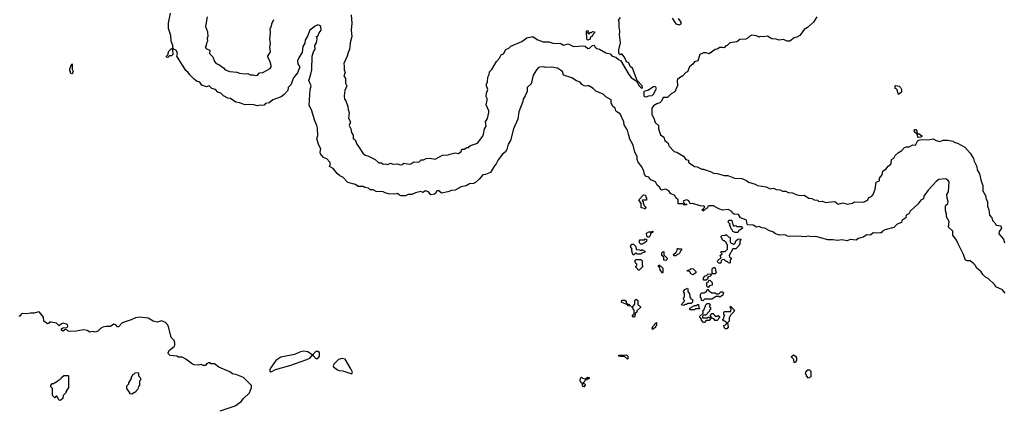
# Model space of a CAD drawing. Extents: x 2494118 to 2687960, y 757339 to 915227.
# Tile 139 of 256: x 2625415 to 2636385, y 799884 to 804202. Entities that reach past the tile are written whole.
import ezdxf

# ---------------------------------------------------------------- set-up
doc = ezdxf.new("R2010")
doc.units = 0

msp = doc.modelspace()

# ---------------------------------------------------------------- linework, layer by layer
at = {"layer": '0CON20XD'}
for points in [[(2636394, 801154), (2636365, 801194), (2636292, 801225), (2636275, 801252), (2636205, 801320), (2636175, 801333), (2636144, 801364), (2636126, 801395), (2636077, 801437), (2636063, 801465), (2636045, 801484), (2636005, 801514), (2635974, 801514), (2635954, 801524), (2635932, 801585), (2635870, 801705), (2635854, 801745), (2635812, 801802), (2635811, 801845), (2635765, 801890), (2635769, 801955), (2635740, 802005), (2635740, 802035), (2635730, 802075), (2635730, 802125), (2635734, 802136), (2635755, 802154), (2635760, 802175), (2635749, 802215), (2635746, 802254), (2635763, 802285), (2635769, 802395), (2635755, 802416), (2635735, 802429), (2635655, 802422), (2635625, 802399), (2635535, 802302), (2635490, 802235), (2635483, 802207), (2635455, 802193), (2635422, 802148), (2635335, 802069), (2635322, 802038), (2635292, 802025), (2635286, 801994), (2635242, 801965), (2635238, 801942), (2635192, 801925), (2635153, 801887), (2635055, 801860), (2635028, 801845), (2635013, 801827), (2635004, 801826), (2634965, 801823), (2634925, 801829), (2634895, 801803), (2634855, 801806), (2634812, 801778), (2634755, 801766), (2634735, 801747), (2634666, 801754), (2634635, 801740), (2634575, 801750), (2634525, 801741), (2634475, 801749), (2634419, 801749), (2634285, 801786), (2634235, 801783), (2634205, 801789), (2634165, 801782), (2634085, 801791), (2633995, 801786), (2633971, 801791), (2633945, 801806), (2633885, 801802), (2633836, 801816), (2633805, 801840), (2633770, 801850), (2633715, 801880), (2633685, 801883), (2633655, 801899), (2633625, 801892), (2633585, 801914), (2633528, 801918), (2633520, 801925), (2633512, 801965), (2633505, 801972), (2633446, 801996), (2633423, 802033), (2633376, 802036), (2633358, 802048), (2633349, 802065), (2633307, 802087), (2633245, 802082), (2633206, 802096), (2633145, 802128), (2633095, 802129), (2633080, 802125), (2633078, 802102), (2633062, 802098), (2633045, 802080), (2633035, 802080), (2633025, 802070), (2633020, 802085), (2633050, 802115), (2633040, 802125), (2632995, 802130), (2632915, 802156), (2632885, 802150), (2632869, 802185), (2632847, 802197), (2632810, 802185), (2632808, 802175), (2632822, 802152), (2632847, 802147), (2632845, 802140), (2632815, 802140), (2632805, 802150), (2632752, 802152), (2632750, 802195), (2632727, 802217), (2632713, 802245), (2632664, 802264), (2632646, 802295), (2632615, 802314), (2632563, 802303), (2632545, 802337), (2632519, 802359), (2632497, 802395), (2632447, 802417), (2632425, 802446), (2632396, 802456), (2632376, 802476), (2632369, 802515), (2632345, 802562), (2632306, 802615), (2632293, 802645), (2632293, 802675), (2632285, 802702), (2632267, 802725), (2632249, 802805), (2632211, 802871), (2632196, 802926), (2632185, 802972), (2632150, 803030), (2632147, 803065), (2632105, 803153), (2632066, 803176), (2632057, 803187), (2632050, 803215), (2632022, 803235), (2632004, 803274), (2632005, 803310), (2631944, 803344), (2631915, 803374), (2631835, 803406), (2631803, 803435), (2631755, 803464), (2631745, 803467), (2631725, 803460), (2631704, 803464), (2631679, 803479), (2631658, 803505), (2631619, 803519), (2631565, 803554), (2631473, 803583), (2631461, 803625), (2631405, 803661), (2631345, 803674), (2631275, 803670), (2631255, 803677), (2631205, 803673), (2631191, 803665), (2631171, 803645), (2631135, 803583), (2631113, 803487), (2631069, 803445), (2631069, 803401), (2631046, 803354), (2631026, 803315), (2631021, 803289), (2630977, 803175), (2630964, 803095), (2630916, 802985), (2630884, 802855), (2630856, 802814), (2630843, 802757), (2630829, 802731), (2630794, 802705), (2630745, 802641), (2630725, 802595), (2630706, 802575), (2630662, 802498), (2630604, 802476), (2630575, 802474), (2630534, 802426), (2630492, 802388), (2630472, 802378), (2630425, 802372), (2630390, 802350), (2630335, 802341), (2630265, 802303), (2630225, 802298), (2630186, 802284), (2630115, 802270), (2630086, 802295), (2630073, 802297), (2630060, 802290), (2630052, 802268), (2630035, 802257), (2629995, 802252), (2629968, 802285), (2629935, 802294), (2629905, 802278), (2629885, 802288), (2629825, 802274), (2629785, 802254), (2629743, 802255), (2629715, 802238), (2629665, 802241), (2629646, 802246), (2629625, 802266), (2629595, 802259), (2629525, 802262), (2629485, 802272), (2629465, 802286), (2629385, 802289), (2629352, 802305), (2629318, 802308), (2629300, 802325), (2629261, 802331), (2629242, 802345), (2629184, 802344), (2629155, 802367), (2629070, 802390), (2629015, 802446), (2628982, 802462), (2628950, 802490), (2628908, 802545), (2628867, 802565), (2628877, 802595), (2628871, 802615), (2628835, 802651), (2628798, 802668), (2628767, 802707), (2628761, 802725), (2628768, 802765), (2628747, 802805), (2628726, 802875), (2628735, 802912), (2628734, 802995), (2628727, 803025), (2628704, 803075), (2628665, 803198), (2628639, 803245), (2628651, 803425), (2628663, 803465), (2628636, 803525), (2628660, 803595), (2628668, 803645), (2628673, 803795), (2628689, 803845), (2628706, 803875), (2628703, 803915), (2628723, 803945), (2628728, 803988), (2628720, 804015), (2628735, 804020), (2628750, 804055), (2628774, 804085), (2628768, 804125), (2628755, 804138), (2628735, 804144), (2628705, 804131), (2628646, 804085), (2628622, 804018), (2628596, 803975), (2628590, 803940), (2628569, 803905), (2628562, 803838), (2628528, 803785), (2628511, 803745), (2628515, 803710), (2628532, 803682), (2628532, 803665), (2628510, 803610), (2628466, 803555), (2628436, 803475), (2628406, 803445), (2628402, 803415), (2628363, 803367), (2628328, 803342), (2628235, 803310), (2628195, 803276), (2628155, 803270), (2628139, 803251), (2628125, 803246), (2628095, 803249), (2628065, 803242), (2628024, 803254), (2627965, 803259), (2627925, 803252), (2627864, 803276), (2627824, 803284), (2627765, 803323), (2627735, 803329), (2627685, 803354), (2627655, 803382), (2627624, 803394), (2627597, 803425), (2627555, 803436), (2627531, 803461), (2627525, 803464), (2627495, 803453), (2627444, 803474), (2627422, 803505), (2627386, 803516), (2627358, 803538), (2627309, 803589), (2627293, 803615), (2627266, 803636), (2627256, 803655), (2627167, 803795), (2627173, 803825), (2627161, 803855), (2627155, 803864), (2627130, 803875), (2627122, 803892), (2627122, 803915), (2627104, 803964), (2627097, 804025), (2627072, 804105), (2627073, 804163), (2627094, 804276)], [(2629106, 804255), (2629116, 804165), (2629106, 804086), (2629116, 804015), (2629096, 803945), (2629091, 803869), (2629073, 803835), (2629064, 803795), (2629025, 803715), (2629031, 803685), (2629028, 803645), (2629040, 803615), (2629026, 803575), (2629043, 803545), (2629043, 803495), (2629058, 803465), (2629039, 803415), (2629028, 803355), (2629034, 803315), (2629047, 803297), (2629071, 803235), (2629073, 803203), (2629087, 803165), (2629078, 803105), (2629099, 803065), (2629086, 803025), (2629105, 802985), (2629113, 802945), (2629130, 802915), (2629129, 802879), (2629152, 802862), (2629170, 802815), (2629191, 802791), (2629236, 802715), (2629265, 802694), (2629295, 802687), (2629374, 802644), (2629415, 802609), (2629445, 802607), (2629465, 802593), (2629486, 802596), (2629515, 802589), (2629545, 802602), (2629575, 802594), (2629625, 802598), (2629655, 802586), (2629675, 802590), (2629695, 802604), (2629755, 802592), (2629774, 802596), (2629805, 802617), (2629860, 802615), (2629889, 802641), (2629915, 802640), (2629944, 802656), (2629985, 802659), (2630045, 802648), (2630127, 802693), (2630190, 802695), (2630206, 802704), (2630267, 802717), (2630305, 802711), (2630332, 802735), (2630342, 802758), (2630365, 802760), (2630395, 802780), (2630415, 802780), (2630422, 802788), (2630438, 802802), (2630515, 802826), (2630575, 802904), (2630584, 802925), (2630594, 802986), (2630611, 803015), (2630603, 803065), (2630628, 803102), (2630642, 803168), (2630641, 803185), (2630613, 803255), (2630623, 803305), (2630622, 803325), (2630612, 803345), (2630614, 803385), (2630632, 803425), (2630616, 803465), (2630616, 803485), (2630625, 803510), (2630630, 803560), (2630645, 803592), (2630649, 803621), (2630675, 803648), (2630728, 803735), (2630762, 803775), (2630778, 803812), (2630805, 803820), (2630830, 803870), (2630865, 803886), (2630885, 803906), (2631011, 803959), (2631065, 803998), (2631115, 804012), (2631135, 804012), (2631187, 803977), (2631246, 803956), (2631310, 803955), (2631355, 803939), (2631444, 803936), (2631475, 803920), (2631525, 803932), (2631585, 803905), (2631695, 803911), (2631716, 803906), (2631745, 803881), (2631762, 803885), (2631795, 803914), (2631817, 803917), (2631826, 803895), (2631845, 803880), (2631875, 803873), (2631945, 803833), (2631993, 803823), (2632016, 803795), (2632055, 803784), (2632085, 803758), (2632114, 803744), (2632200, 803590), (2632227, 803557), (2632286, 803516), (2632316, 803465), (2632345, 803437), (2632353, 803445), (2632349, 803465), (2632296, 803526), (2632242, 803662), (2632215, 803680), (2632201, 803721), (2632174, 803734), (2632167, 803755), (2632150, 803790), (2632125, 803820), (2632105, 803812), (2632090, 803825), (2632090, 803865), (2632109, 803945), (2632099, 804035), (2632101, 804075), (2632093, 804117), (2632093, 804175), (2632088, 804195), (2632107, 804225)], [(2627502, 804235), (2627486, 804126), (2627507, 804065), (2627510, 804015), (2627504, 803995), (2627506, 803964), (2627495, 803940), (2627494, 803915), (2627482, 803895), (2627495, 803878), (2627532, 803862), (2627529, 803825), (2627568, 803788), (2627586, 803735), (2627603, 803715), (2627632, 803702), (2627685, 803665), (2627705, 803645), (2627755, 803625), (2627835, 803619), (2627865, 803606), (2627925, 803598), (2627955, 803601), (2627984, 803586), (2628015, 803589), (2628045, 803579), (2628064, 803585), (2628085, 803609), (2628125, 803614), (2628205, 803658), (2628217, 803675), (2628215, 803692), (2628203, 803745), (2628180, 803785), (2628180, 803795), (2628208, 803845), (2628202, 803895), (2628208, 803935), (2628200, 803985), (2628209, 804055), (2628207, 804103), (2628222, 804128), (2628223, 804155), (2628246, 804204)], [(2634295, 804233), (2634259, 804175), (2634193, 804115), (2634155, 804094), (2634106, 804024), (2634075, 804006), (2634045, 804001), (2633995, 803963), (2633965, 803962), (2633925, 803980), (2633875, 803974), (2633844, 803984), (2633795, 803987), (2633745, 804018), (2633705, 804011), (2633666, 804014), (2633655, 804007), (2633623, 804023), (2633572, 804028), (2633551, 804019), (2633532, 803998), (2633505, 803986), (2633437, 803983), (2633404, 803956), (2633327, 803943), (2633296, 803914), (2633281, 803909), (2633265, 803890), (2633245, 803892), (2633215, 803894), (2633186, 803874), (2633165, 803870), (2633095, 803823), (2633063, 803833), (2633035, 803834), (2632992, 803815), (2632970, 803745), (2632935, 803733), (2632914, 803706), (2632876, 803675), (2632855, 803620), (2632835, 803612), (2632804, 803576), (2632765, 803556), (2632744, 803535), (2632739, 803525), (2632745, 803470), (2632713, 803397), (2632675, 803376), (2632634, 803336), (2632584, 803336), (2632564, 803296), (2632546, 803274), (2632512, 803265), (2632475, 803241), (2632459, 803215), (2632456, 803145), (2632480, 803105), (2632495, 803056), (2632532, 803022), (2632531, 802985), (2632555, 802921), (2632592, 802895), (2632603, 802855), (2632638, 802828), (2632648, 802795), (2632705, 802734), (2632736, 802726), (2632767, 802707), (2632811, 802681), (2632835, 802646), (2632865, 802638), (2632868, 802615), (2632875, 802606), (2632935, 802565), (2632963, 802563), (2633015, 802538), (2633035, 802538), (2633119, 802509), (2633145, 802493), (2633185, 802490), (2633265, 802468), (2633306, 802466), (2633380, 802435), (2633462, 802432), (2633511, 802411), (2633535, 802391), (2633609, 802369), (2633636, 802356), (2633730, 802340), (2633775, 802317), (2633815, 802324), (2633842, 802312), (2633887, 802307), (2633915, 802292), (2633952, 802292), (2633975, 802277), (2634024, 802274), (2634075, 802252), (2634125, 802244), (2634156, 802246), (2634208, 802215), (2634241, 802211), (2634266, 802194), (2634302, 802192), (2634320, 802175), (2634355, 802182), (2634395, 802167), (2634421, 802171), (2634495, 802178), (2634535, 802146), (2634585, 802160), (2634635, 802148), (2634692, 802158), (2634717, 802173), (2634815, 802170), (2634855, 802186), (2634866, 802195), (2634877, 802223), (2634905, 802232), (2634925, 802254), (2634947, 802315), (2634958, 802392), (2634994, 802406), (2634995, 802435), (2635025, 802475), (2635032, 802515), (2635069, 802541), (2635090, 802570), (2635119, 802591), (2635126, 802605), (2635128, 802645), (2635155, 802658), (2635170, 802690), (2635206, 802724), (2635244, 802745), (2635272, 802778), (2635294, 802786), (2635325, 802787), (2635365, 802809), (2635395, 802806), (2635423, 802857), (2635447, 802863), (2635555, 802866), (2635594, 802874), (2635625, 802857), (2635665, 802846), (2635705, 802860), (2635755, 802860), (2635815, 802847), (2635826, 802836), (2635865, 802828), (2635945, 802782), (2636005, 802715), (2636043, 802655), (2636049, 802625), (2636080, 802565), (2636081, 802531), (2636108, 802485), (2636126, 802405), (2636145, 802355), (2636145, 802295), (2636175, 802245), (2636183, 802203), (2636198, 802175), (2636198, 802125), (2636214, 802085), (2636220, 802025), (2636245, 801995), (2636255, 801965), (2636280, 801940), (2636295, 801912), (2636347, 801905), (2636355, 801880), (2636326, 801844), (2636325, 801815), (2636377, 801757), (2636388, 801715)], [(2632685, 804219), (2632725, 804155), (2632764, 804146), (2632784, 804156), (2632786, 804175), (2632755, 804217)], [(2631745, 803973), (2631732, 803985), (2631730, 804075), (2631735, 804080), (2631748, 804078), (2631750, 804065), (2631740, 804055), (2631755, 804040), (2631772, 804058), (2631785, 804060), (2631795, 804070), (2631820, 804065), (2631820, 804055), (2631802, 804038), (2631798, 804022), (2631772, 803998), (2631770, 803985), (2631745, 803973)], [(2627065, 803780), (2627050, 803785), (2627050, 803795), (2627070, 803815), (2627072, 803848), (2627105, 803880), (2627118, 803868), (2627120, 803815), (2627105, 803800), (2627082, 803798), (2627065, 803780)], [(2625995, 803600), (2625980, 803605), (2625980, 803625), (2625972, 803635), (2625972, 803655), (2625995, 803710), (2626000, 803705), (2625998, 803648), (2626010, 803625), (2626008, 803612), (2625995, 803600)], [(2632395, 803342), (2632425, 803355), (2632462, 803358), (2632478, 803372), (2632510, 803435), (2632501, 803451), (2632487, 803457), (2632475, 803453), (2632414, 803415), (2632369, 803401), (2632369, 803355), (2632375, 803345), (2632395, 803342)], [(2635205, 803370), (2635188, 803428), (2635170, 803435), (2635170, 803465), (2635175, 803470), (2635215, 803460), (2635230, 803445), (2635238, 803425), (2635240, 803395), (2635205, 803370)], [(2635425, 802890), (2635420, 802895), (2635418, 802918), (2635390, 802945), (2635382, 802965), (2635385, 802980), (2635398, 802978), (2635410, 802965), (2635410, 802945), (2635422, 802932), (2635435, 802930), (2635465, 802910), (2635465, 802900), (2635455, 802892), (2635425, 802890)], [(2632385, 802090), (2632375, 802100), (2632340, 802105), (2632340, 802155), (2632312, 802195), (2632365, 802250), (2632388, 802248), (2632390, 802225), (2632400, 802215), (2632398, 802192), (2632355, 802190), (2632350, 802185), (2632360, 802175), (2632360, 802155), (2632370, 802145), (2632372, 802132), (2632390, 802115), (2632385, 802090)], [(2633385, 801830), (2633362, 801842), (2633358, 801858), (2633342, 801872), (2633330, 801905), (2633320, 801915), (2633330, 801925), (2633310, 801945), (2633315, 801970), (2633345, 801970), (2633350, 801965), (2633360, 801915), (2633372, 801902), (2633395, 801910), (2633405, 801900), (2633455, 801900), (2633470, 801885), (2633445, 801860), (2633432, 801858), (2633415, 801832), (2633385, 801830)], [(2632425, 801780), (2632415, 801780), (2632402, 801792), (2632400, 801825), (2632425, 801840), (2632455, 801840), (2632468, 801848), (2632470, 801835), (2632442, 801818), (2632440, 801795), (2632425, 801780)], [(2632355, 801700), (2632335, 801700), (2632320, 801715), (2632320, 801745), (2632325, 801750), (2632375, 801750), (2632385, 801760), (2632398, 801758), (2632398, 801732), (2632355, 801700)], [(2633325, 801490), (2633312, 801492), (2633298, 801508), (2633285, 801510), (2633265, 801530), (2633242, 801528), (2633230, 801515), (2633225, 801490), (2633205, 801490), (2633190, 801505), (2633192, 801518), (2633212, 801538), (2633230, 801545), (2633220, 801575), (2633240, 801595), (2633230, 801605), (2633232, 801618), (2633275, 801620), (2633300, 801645), (2633300, 801695), (2633290, 801705), (2633288, 801718), (2633268, 801738), (2633255, 801740), (2633242, 801752), (2633240, 801765), (2633230, 801775), (2633230, 801785), (2633242, 801798), (2633275, 801800), (2633285, 801810), (2633312, 801782), (2633330, 801775), (2633330, 801725), (2633342, 801712), (2633355, 801710), (2633365, 801700), (2633375, 801700), (2633388, 801712), (2633395, 801740), (2633415, 801758), (2633445, 801760), (2633450, 801755), (2633440, 801735), (2633440, 801705), (2633430, 801695), (2633428, 801682), (2633395, 801650), (2633362, 801648), (2633320, 801575), (2633322, 801562), (2633340, 801545), (2633340, 801535), (2633330, 801525), (2633330, 801495), (2633325, 801490)], [(2632255, 801580), (2632240, 801605), (2632240, 801625), (2632230, 801635), (2632240, 801645), (2632220, 801675), (2632222, 801688), (2632235, 801700), (2632255, 801700), (2632280, 801675), (2632282, 801642), (2632325, 801640), (2632335, 801630), (2632345, 801640), (2632355, 801640), (2632380, 801625), (2632378, 801612), (2632345, 801600), (2632335, 801590), (2632295, 801590), (2632285, 801600), (2632275, 801600), (2632255, 801580)], [(2632615, 801520), (2632590, 801525), (2632590, 801555), (2632570, 801575), (2632570, 801605), (2632585, 801620), (2632590, 801615), (2632592, 801582), (2632630, 801545), (2632630, 801535), (2632615, 801520)], [(2632725, 801570), (2632702, 801572), (2632700, 801585), (2632728, 801612), (2632740, 801635), (2632742, 801658), (2632755, 801650), (2632788, 801648), (2632790, 801635), (2632772, 801618), (2632770, 801605), (2632755, 801590), (2632742, 801588), (2632725, 801570)], [(2632315, 801410), (2632305, 801410), (2632298, 801428), (2632280, 801445), (2632280, 801455), (2632290, 801465), (2632290, 801480), (2632280, 801485), (2632270, 801515), (2632285, 801530), (2632335, 801530), (2632350, 801515), (2632350, 801465), (2632360, 801455), (2632315, 801410)], [(2632575, 801380), (2632550, 801415), (2632548, 801438), (2632530, 801455), (2632535, 801470), (2632545, 801460), (2632555, 801460), (2632580, 801435), (2632580, 801385), (2632575, 801380)], [(2632915, 801360), (2632890, 801375), (2632890, 801385), (2632878, 801398), (2632855, 801400), (2632852, 801408), (2632885, 801420), (2632895, 801430), (2632918, 801428), (2632947, 801397), (2632948, 801382), (2632915, 801360)], [(2633165, 801370), (2633135, 801370), (2633130, 801375), (2633130, 801425), (2633145, 801440), (2633155, 801440), (2633165, 801430), (2633170, 801395), (2633180, 801385), (2633165, 801370)], [(2633065, 801300), (2633032, 801302), (2633032, 801328), (2633052, 801348), (2633068, 801352), (2633085, 801370), (2633118, 801368), (2633120, 801355), (2633105, 801340), (2633082, 801338), (2633080, 801315), (2633065, 801300)], [(2633085, 801220), (2633070, 801235), (2633070, 801275), (2633088, 801282), (2633092, 801298), (2633105, 801300), (2633130, 801275), (2633130, 801245), (2633102, 801238), (2633085, 801220)], [(2632815, 801020), (2632790, 801025), (2632795, 801040), (2632820, 801065), (2632810, 801095), (2632810, 801105), (2632820, 801115), (2632820, 801155), (2632812, 801175), (2632824, 801196), (2632855, 801210), (2632860, 801205), (2632860, 801175), (2632877, 801147), (2632880, 801115), (2632890, 801105), (2632892, 801092), (2632910, 801085), (2632910, 801055), (2632895, 801040), (2632855, 801040), (2632845, 801030), (2632825, 801030), (2632815, 801020)], [(2633025, 801070), (2633010, 801075), (2633010, 801095), (2633000, 801105), (2633000, 801145), (2633015, 801160), (2633045, 801160), (2633055, 801170), (2633068, 801172), (2633072, 801188), (2633085, 801200), (2633092, 801182), (2633125, 801160), (2633165, 801160), (2633175, 801150), (2633205, 801150), (2633225, 801170), (2633245, 801170), (2633260, 801155), (2633250, 801145), (2633248, 801132), (2633215, 801110), (2633205, 801120), (2633175, 801120), (2633125, 801090), (2633045, 801090), (2633025, 801070)], [(2632215, 801010), (2632193, 801013), (2632178, 801028), (2632125, 801050), (2632120, 801055), (2632122, 801078), (2632158, 801078), (2632170, 801065), (2632172, 801052), (2632192, 801032), (2632205, 801030), (2632218, 801018), (2632215, 801010)], [(2632265, 800890), (2632255, 800890), (2632240, 800905), (2632260, 800925), (2632260, 800965), (2632250, 800975), (2632248, 800988), (2632230, 801005), (2632248, 801012), (2632268, 801032), (2632270, 801075), (2632285, 801090), (2632300, 801075), (2632300, 801025), (2632318, 801018), (2632330, 801005), (2632330, 800995), (2632292, 800958), (2632290, 800945), (2632272, 800928), (2632270, 800895), (2632265, 800890)], [(2632935, 800970), (2632885, 800970), (2632880, 800975), (2632882, 800988), (2632935, 801020), (2632955, 801020), (2632965, 801030), (2632978, 801028), (2632980, 800995), (2632988, 800982), (2632945, 800980), (2632935, 800970)], [(2633045, 800830), (2633035, 800830), (2633010, 800855), (2633010, 800865), (2632990, 800895), (2633028, 800932), (2633030, 800965), (2633040, 800975), (2633060, 801025), (2633075, 801040), (2633095, 801040), (2633110, 801025), (2633100, 801015), (2633100, 801005), (2633110, 800995), (2633110, 800975), (2633100, 800965), (2633098, 800952), (2633058, 800912), (2633035, 800910), (2633022, 800898), (2633022, 800882), (2633075, 800880), (2633085, 800890), (2633095, 800890), (2633105, 800880), (2633120, 800880), (2633120, 800895), (2633110, 800905), (2633110, 800915), (2633125, 800930), (2633138, 800928), (2633165, 800900), (2633185, 800900), (2633198, 800908), (2633210, 800895), (2633210, 800885), (2633200, 800875), (2633198, 800862), (2633185, 800850), (2633165, 800850), (2633148, 800868), (2633120, 800880), (2633098, 800852), (2633065, 800850), (2633045, 800830)], [(2633295, 800760), (2633275, 800760), (2633260, 800785), (2633260, 800795), (2633278, 800802), (2633290, 800815), (2633288, 800828), (2633275, 800840), (2633262, 800842), (2633250, 800855), (2633250, 800865), (2633260, 800875), (2633260, 800895), (2633270, 800905), (2633260, 800915), (2633260, 800945), (2633265, 800950), (2633338, 800952), (2633340, 800985), (2633330, 800995), (2633335, 801010), (2633370, 800975), (2633370, 800965), (2633380, 800955), (2633332, 800908), (2633330, 800895), (2633320, 800885), (2633320, 800845), (2633300, 800825), (2633308, 800775), (2633295, 800760)], [(2627650, 799845), (2627815, 799900), (2627883, 799947), (2627907, 799983), (2627974, 800046), (2627997, 800103), (2627997, 800127), (2627908, 800218), (2627835, 800247), (2627786, 800256), (2627755, 800278), (2627635, 800332), (2627585, 800368), (2627545, 800370), (2627535, 800380), (2627515, 800380), (2627505, 800370), (2627495, 800370), (2627485, 800350), (2627458, 800348), (2627435, 800360), (2627405, 800352), (2627358, 800358), (2627340, 800365), (2627265, 800422), (2627225, 800442), (2627185, 800443), (2627165, 800452), (2627093, 800463), (2627070, 800485), (2627070, 800495), (2627085, 800520), (2627135, 800560), (2627142, 800575), (2627143, 800603), (2627135, 800630), (2627107, 800657), (2627098, 800675), (2627072, 800785), (2627059, 800809), (2627039, 800829), (2626995, 800847), (2626945, 800832), (2626900, 800845), (2626845, 800878), (2626755, 800888), (2626705, 800882), (2626655, 800858), (2626556, 800824), (2626515, 800782), (2626505, 800782), (2626485, 800802), (2626465, 800812), (2626426, 800784), (2626377, 800783), (2626340, 800775), (2626315, 800762), (2626285, 800732), (2626255, 800722), (2626235, 800728), (2626195, 800722), (2626165, 800738), (2626125, 800748), (2626045, 800732), (2625975, 800730), (2625953, 800733), (2625938, 800748), (2625925, 800750), (2625895, 800732), (2625882, 800742), (2625882, 800758), (2625895, 800770), (2625938, 800772), (2625950, 800785), (2625948, 800808), (2625898, 800822), (2625880, 800815), (2625855, 800790), (2625825, 800820), (2625765, 800832), (2625748, 800832), (2625740, 800820), (2625723, 800813), (2625684, 800844), (2625678, 800888), (2625635, 800943), (2625625, 800948), (2625575, 800934), (2625535, 800934), (2625485, 800924), (2625445, 800928), (2625430, 800920), (2625415, 800898), (2625405, 800898)], [(2632465, 800750), (2632460, 800765), (2632470, 800775), (2632470, 800785), (2632488, 800802), (2632490, 800815), (2632508, 800828), (2632510, 800795), (2632500, 800785), (2632498, 800772), (2632465, 800750)], [(2628205, 800280), (2628225, 800282), (2628263, 800307), (2628425, 800351), (2628615, 800416), (2628647, 800433), (2628675, 800462), (2628685, 800463), (2628715, 800429), (2628735, 800427), (2628755, 800453), (2628756, 800495), (2628735, 800506), (2628715, 800504), (2628692, 800485), (2628685, 800470), (2628675, 800470), (2628625, 800501), (2628575, 800509), (2628545, 800502), (2628477, 800473), (2628326, 800444), (2628270, 800405), (2628215, 800330), (2628203, 800307), (2628200, 800285), (2628205, 800280)], [(2629115, 800258), (2629121, 800275), (2629105, 800313), (2629041, 800421), (2629007, 800427), (2628965, 800416), (2628915, 800364), (2628909, 800345), (2628912, 800335), (2628955, 800302), (2628975, 800294), (2629015, 800290), (2629115, 800258)], [(2632185, 800420), (2632155, 800450), (2632105, 800450), (2632090, 800455), (2632090, 800465), (2632175, 800470), (2632190, 800455), (2632190, 800425), (2632185, 800420)], [(2634055, 800380), (2634042, 800382), (2634040, 800415), (2634010, 800445), (2634035, 800470), (2634060, 800455), (2634068, 800435), (2634070, 800405), (2634055, 800380)], [(2634205, 800210), (2634180, 800235), (2634180, 800245), (2634170, 800255), (2634173, 800277), (2634195, 800300), (2634215, 800300), (2634230, 800285), (2634230, 800225), (2634205, 800210)], [(2625865, 799960), (2625852, 799962), (2625840, 799995), (2625828, 800008), (2625822, 800008), (2625805, 799990), (2625780, 800015), (2625780, 800095), (2625763, 800113), (2625763, 800127), (2625775, 800150), (2625795, 800150), (2625805, 800160), (2625815, 800160), (2625835, 800180), (2625848, 800182), (2625862, 800198), (2625878, 800202), (2625882, 800218), (2625905, 800240), (2625955, 800240), (2625960, 800235), (2625957, 800103), (2625930, 800055), (2625930, 800045), (2625900, 800015), (2625897, 799983), (2625865, 799960)], [(2626665, 800030), (2626640, 800035), (2626640, 800045), (2626610, 800095), (2626610, 800125), (2626630, 800145), (2626630, 800155), (2626660, 800205), (2626660, 800225), (2626670, 800235), (2626670, 800245), (2626688, 800252), (2626703, 800267), (2626735, 800270), (2626740, 800265), (2626740, 800235), (2626757, 800217), (2626760, 800205), (2626760, 800185), (2626750, 800175), (2626750, 800125), (2626740, 800115), (2626730, 800085), (2626712, 800068), (2626710, 800055), (2626665, 800030)], [(2631695, 800110), (2631680, 800135), (2631690, 800150), (2631672, 800152), (2631670, 800165), (2631660, 800175), (2631663, 800207), (2631675, 800220), (2631685, 800210), (2631715, 800200), (2631745, 800220), (2631758, 800218), (2631760, 800205), (2631755, 800200), (2631745, 800200), (2631735, 800190), (2631712, 800188), (2631708, 800172), (2631692, 800158), (2631690, 800150), (2631705, 800150), (2631720, 800135), (2631695, 800110)]]:
    msp.add_lwpolyline(points, dxfattribs=at)

doc.saveas('drawing.dxf')
